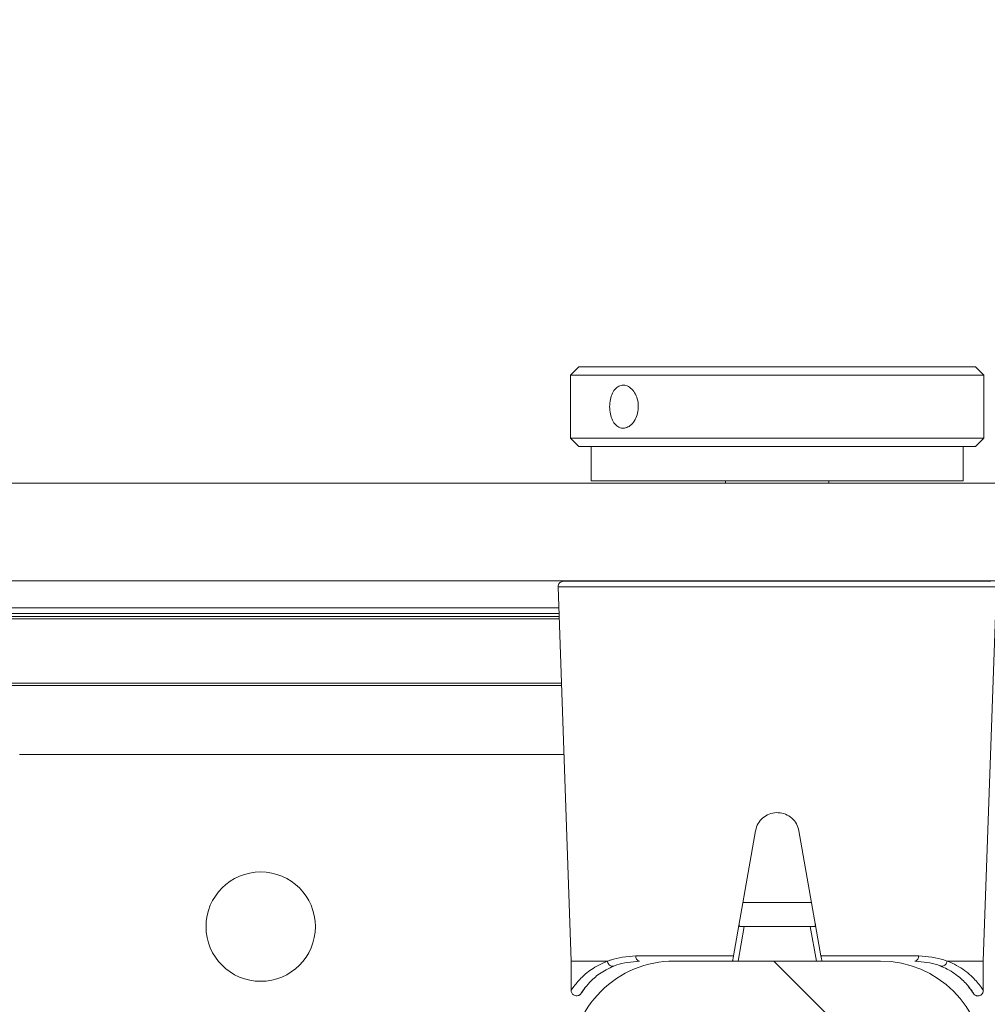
# Model space of a CAD drawing. Header units: feet. Extents: x 0 to 152726, y 0 to 59505.
# Tile 41 of 85: x 152357.9 to 152358.193, y 59280.938 to 59281.235. Entities that reach past the tile are written whole.
import ezdxf
from ezdxf import colors
from ezdxf.entities.mleader import LeaderData, LeaderLine
from ezdxf.math import Vec2, Vec3

# ---------------------------------------------------------------- set-up
doc = ezdxf.new("R2010")
doc.units = ezdxf.units.FT
doc.header["$LTSCALE"] = 0.1
doc.header["$MEASUREMENT"] = 0
doc.layers.add('L-ANNO-NOTE', color=30, linetype='Continuous')
doc.layers.add('SC_Scratch7', color=252, linetype='Continuous', lineweight=0)
doc.styles.add('Arial', font='arial.ttf')
pattern_1 = [(135.001858, (9.823253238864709, -14.04069594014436), (0.2651559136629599, 0.2651731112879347), []), (135.001858, (9.646476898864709, -14.04070167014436), (0.2651559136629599, 0.2651731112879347), [])]

# ---------------------------------------------------------------- blocks, each defined once
blk = doc.blocks.new('HIGH ST SCREENWALL_2 PANEL PLAN_7')
at = {"layer": 'SC_Scratch7', "lineweight": 0, "extrusion": (0, 0, -1)}
h = blk.add_hatch(dxfattribs=at)
h.set_pattern_fill('ANSI32', color=256, scale=0.01, style=0, pattern_type=2)
h.set_pattern_definition(pattern_1)
h.paths.add_polyline_path([(2.39845531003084, 0.08396245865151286), (2.398458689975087, -0.02020399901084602, -0.4142135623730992), (2.367209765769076, -0.05145495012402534), (2.304709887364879, -0.05145697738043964, -0.414213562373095), (2.27345893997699, -0.02020805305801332), (2.273455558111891, 0.08395840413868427, -0.414213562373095), (2.304704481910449, 0.1152093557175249), (2.367204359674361, 0.1152113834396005, -0.414213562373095)])
h.paths.add_polyline_path([(2.289083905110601, -0.02020754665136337, 0.414213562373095), (2.304709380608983, -0.03583200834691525), (2.36720925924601, -0.03582998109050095, 0.414213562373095), (2.382833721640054, -0.02020450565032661), (2.382830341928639, 0.08396195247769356, 0.4142135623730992), (2.367204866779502, 0.09958641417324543), (2.304704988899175, 0.09958438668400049, 0.414213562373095), (2.289080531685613, 0.08395891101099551)])
h = blk.add_hatch(dxfattribs=at)
h.set_pattern_fill('ANSI32', color=256, scale=0.01, style=0, pattern_type=2)
h.set_pattern_definition(pattern_1)
h.paths.add_polyline_path([(2.398455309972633, 0.08396245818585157), (2.398458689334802, -0.02020399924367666, -0.4142135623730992), (2.36720976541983, -0.05145495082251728), (2.30470988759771, -0.05145697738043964, -0.414213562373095), (2.273458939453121, -0.02020805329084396), (2.273455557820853, 0.08395840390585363, -0.414213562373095), (2.304704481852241, 0.1152093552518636), (2.367204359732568, 0.1152113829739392, -0.414213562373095)])
h.paths.add_polyline_path([(2.289083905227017, -0.02020754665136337, 0.414213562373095), (2.304709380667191, -0.0358320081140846), (2.367209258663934, -0.03582998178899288, 0.414213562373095), (2.382833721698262, -0.0202045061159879), (2.382830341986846, 0.08396195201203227, 0.4142135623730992), (2.367204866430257, 0.09958641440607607), (2.304704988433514, 0.0995843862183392, 0.414213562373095), (2.289080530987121, 0.08395891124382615)])
at = {"layer": 'SC_Scratch7', "lineweight": 0}
for p, q in [((-2.398295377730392, -0.04269164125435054), (-2.398295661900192, -0.05145394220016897)), ((-2.398295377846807, -0.04269164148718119), (-2.398295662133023, -0.0514539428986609)), ((-2.277578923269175, -0.04303803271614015), (-2.278181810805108, -0.04375858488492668)), ((-2.277578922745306, -0.04303803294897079), (-2.278181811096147, -0.04375858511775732)), ((-2.273623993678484, -0.05145798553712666), (-2.273623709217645, -0.04269568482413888)), ((-2.2736239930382, -0.05145798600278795), (-2.273623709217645, -0.04269568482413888)), ((-2.398295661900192, -0.05145394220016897), (-2.402249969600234, -0.1645853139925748)), ((-2.398295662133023, -0.0514539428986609), (-2.402249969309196, -0.1645853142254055)), ((-2.387408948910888, -0.05145429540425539), (-2.398295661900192, -0.05145394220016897)), ((-2.387408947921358, -0.05145429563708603), (-2.398295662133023, -0.0514539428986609)), ((-2.349184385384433, -0.05303870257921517), (-2.378750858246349, -0.05303774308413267)), ((-2.349184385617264, -0.05303870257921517), (-2.378750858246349, -0.05303774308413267)), ((-2.367209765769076, -0.05145495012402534), (-2.304709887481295, -0.05145697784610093)), ((-2.36720976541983, -0.05145495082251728), (-2.304709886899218, -0.05145697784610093)), ((-2.342522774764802, -0.0908257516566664), (-2.349184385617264, -0.05303870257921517)), ((-2.342522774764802, -0.0908257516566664), (-2.349184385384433, -0.05303870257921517)), ((-2.347797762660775, -0.05145558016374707), (-2.345961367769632, -0.0618722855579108)), ((-2.347797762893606, -0.05145558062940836), (-2.345961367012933, -0.06187228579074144)), ((-2.322735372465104, -0.05303955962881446), (-2.329399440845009, -0.090826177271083)), ((-2.322735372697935, -0.05303955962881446), (-2.32939944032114, -0.09082617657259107)), ((-2.325958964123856, -0.06187293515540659), (-2.324121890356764, -0.05145634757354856)), ((-2.325958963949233, -0.06187293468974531), (-2.324121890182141, -0.0514563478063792)), ((-2.293168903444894, -0.05304051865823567), (-2.322735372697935, -0.05303955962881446)), ((-2.293168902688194, -0.0530405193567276), (-2.322735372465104, -0.05303955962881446)), ((-2.2736239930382, -0.05145798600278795), (-2.284510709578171, -0.05145763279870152)), ((-2.273623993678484, -0.05145798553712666), (-2.28451070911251, -0.05145763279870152)), ((-2.269677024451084, -0.1645896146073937), (-2.273623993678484, -0.05145798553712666)), ((-2.269677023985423, -0.1645896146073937), (-2.2736239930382, -0.05145798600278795)), ((-2.345961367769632, -0.0618722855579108), (-2.346900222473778, -0.06187225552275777)), ((-2.345961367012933, -0.06187228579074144), (-2.34690022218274, -0.06187225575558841)), ((-2.345961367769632, -0.0618722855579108), (-2.325958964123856, -0.06187293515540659)), ((-2.345961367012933, -0.06187228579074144), (-2.325958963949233, -0.06187293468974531)), ((-2.325020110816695, -0.06187296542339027), (-2.325958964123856, -0.06187293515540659)), ((-2.325020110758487, -0.06187296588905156), (-2.325958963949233, -0.06187293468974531)), ((-2.346337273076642, -0.0691885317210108), (-2.325583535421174, -0.06918920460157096)), ((-2.346337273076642, -0.0691885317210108), (-2.325583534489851, -0.06918920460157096)), ((-2.565128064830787, -0.1139484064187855), (-2.400480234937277, -0.113953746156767)), ((-2.565128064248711, -0.1139484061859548), (-2.40048023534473, -0.1139537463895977)), ((-2.401232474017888, -0.1354750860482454), (-4.158875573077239, -0.1354180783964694)), ((-2.401208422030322, -0.1347870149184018), (-4.158875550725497, -0.1347300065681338)), ((-4.174501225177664, -0.1564764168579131), (-2.401968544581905, -0.1565339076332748)), ((-2.401936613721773, -0.1556202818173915), (-4.158876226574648, -0.1555632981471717)), ((-2.40191256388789, -0.1549322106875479), (-4.158876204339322, -0.1548752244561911)), ((-4.17323254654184, -0.1582087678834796), (-2.402029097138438, -0.1582662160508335)), ((-4.330751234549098, -0.1663910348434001), (-0.3411758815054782, -0.1665204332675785)), ((-2.402249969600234, -0.1645853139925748), (-2.269677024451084, -0.1645896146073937)), ((-2.402249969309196, -0.1645853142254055), (-2.269677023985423, -0.1645896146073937)), ((-2.271316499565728, -0.1662872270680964), (-2.400610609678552, -0.1662830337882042)), ((-2.271316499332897, -0.1662872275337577), (-2.40061060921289, -0.1662830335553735)), ((-2.351588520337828, -0.166284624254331), (-2.351588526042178, -0.1664552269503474)), ((-2.32033858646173, -0.1664562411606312), (-2.320338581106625, -0.1662856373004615)), ((-4.330752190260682, -0.1958909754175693), (-0.3411768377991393, -0.1960203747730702)), ((-2.351589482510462, -0.1959551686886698), (-2.351589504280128, -0.1966159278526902)), ((-2.32033956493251, -0.1966169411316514), (-2.32033954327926, -0.1959561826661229)), ((-2.392214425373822, -0.1966146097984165), (-2.392214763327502, -0.2070312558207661)), ((-2.392214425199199, -0.1966146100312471), (-2.392214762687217, -0.2070312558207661)), ((-2.392214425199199, -0.1966146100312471), (-2.279714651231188, -0.1966182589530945)), ((-2.279714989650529, -0.2070349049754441), (-2.27971465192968, -0.1966182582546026)), ((-2.279714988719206, -0.2070349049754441), (-2.279714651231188, -0.1966182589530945)), ((-2.39596475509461, -0.2070311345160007), (-2.398464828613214, -0.209531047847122)), ((-2.395964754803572, -0.2070311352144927), (-2.398464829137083, -0.2095310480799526)), ((-2.380708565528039, -0.2070316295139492), (-2.39596475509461, -0.2070311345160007)), ((-2.380708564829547, -0.2070316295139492), (-2.395964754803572, -0.2070311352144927)), ((-2.275964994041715, -0.2070350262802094), (-2.380708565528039, -0.2070316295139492)), ((-2.275964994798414, -0.2070350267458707), (-2.380708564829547, -0.2070316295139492)), ((-2.273465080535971, -0.2095351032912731), (-2.275964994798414, -0.2070350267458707)), ((-2.273465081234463, -0.2095351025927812), (-2.275964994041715, -0.2070350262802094)), ((-2.398464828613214, -0.209531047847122), (-2.398465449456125, -0.2286451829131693)), ((-2.398464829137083, -0.2095310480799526), (-2.398465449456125, -0.2286451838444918)), ((-2.382572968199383, -0.2095315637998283), (-2.398464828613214, -0.209531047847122)), ((-2.382572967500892, -0.2095315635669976), (-2.398464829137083, -0.2095310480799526)), ((-2.273465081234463, -0.2095351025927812), (-2.382572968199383, -0.2095315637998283)), ((-2.273465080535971, -0.2095351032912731), (-2.382572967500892, -0.2095315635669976)), ((-2.273465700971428, -0.2286492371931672), (-2.273465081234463, -0.2095351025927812)), ((-2.27346570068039, -0.2286492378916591), (-2.273465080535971, -0.2095351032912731)), ((-2.398465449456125, -0.2286451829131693), (-2.395965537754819, -0.2311452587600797)), ((-2.382573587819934, -0.2286456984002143), (-2.398465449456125, -0.2286451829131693)), ((-2.398465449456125, -0.2286451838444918), (-2.395965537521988, -0.2311452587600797)), ((-2.382573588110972, -0.2286456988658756), (-2.398465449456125, -0.2286451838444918)), ((-2.273465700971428, -0.2286492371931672), (-2.382573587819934, -0.2286456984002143)), ((-2.27346570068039, -0.2286492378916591), (-2.382573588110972, -0.2286456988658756)), ((-2.275965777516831, -0.2311491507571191), (-2.273465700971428, -0.2286492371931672)), ((-2.275965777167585, -0.2311491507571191), (-2.27346570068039, -0.2286492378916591)), ((-2.380709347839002, -0.2311457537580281), (-2.395965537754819, -0.2311452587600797)), ((-2.380709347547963, -0.2311457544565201), (-2.395965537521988, -0.2311452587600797)), ((-2.275965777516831, -0.2311491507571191), (-2.380709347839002, -0.2311457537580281)), ((-2.275965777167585, -0.2311491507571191), (-2.380709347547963, -0.2311457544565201))]:
    blk.add_line(p, q, dxfattribs=at)
at = {"layer": 'SC_Scratch7', "lineweight": 0, "extrusion": (0, 0, -1)}
for centre in [(2.492209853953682, -0.06186754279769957), (2.492209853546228, -0.06186754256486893)]:
    blk.add_circle(centre, 0.01654163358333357, dxfattribs=at)
at = {"layer": 'SC_Scratch7', "lineweight": 0}
for centre, radius, start, end in [((-2.367208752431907, -0.02020501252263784), 0.03124993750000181, 179.9981416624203, 269.9981416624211), ((-2.367208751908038, -0.02020501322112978), 0.03124993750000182, 179.9981416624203, 269.9981416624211), ((-2.30470887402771, -0.02020703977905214), 0.03124993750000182, 269.9981416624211, 359.9981416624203), ((-2.30470887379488, -0.02020703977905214), 0.03124993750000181, 269.9981416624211, 359.9981416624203), ((-2.377324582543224, -0.05285988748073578), 0.00143732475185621, 102.1220950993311, 187.1080046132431), ((-2.377324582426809, -0.05285988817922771), 0.00143732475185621, 102.1220950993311, 187.1080046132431), ((-2.294595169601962, -0.05286257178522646), 0.001437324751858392, 352.8882787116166, 77.8741882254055), ((-2.294595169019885, -0.05286257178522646), 0.001437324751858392, 352.8882787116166, 77.8741882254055), ((-2.400610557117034, -0.1646426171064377), 0.00164041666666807, 177.9981416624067, 269.9981416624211), ((-2.400610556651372, -0.1646426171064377), 0.00164041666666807, 177.9981416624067, 269.9981416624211)]:
    blk.add_arc(centre, radius, start, end, dxfattribs=at)
for points, knots in [([(-2.394208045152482, -0.04320320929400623), (-2.394428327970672, -0.04291477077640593), (-2.395015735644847, -0.04214561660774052), (-2.395188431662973, -0.04182389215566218), (-2.395261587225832, -0.04171334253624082), (-2.395276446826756, -0.04168661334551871), (-2.395331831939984, -0.04160793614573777), (-2.395396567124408, -0.0415229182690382), (-2.395539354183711, -0.04136517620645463), (-2.395798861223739, -0.04116135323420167), (-2.39623063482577, -0.04096183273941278), (-2.396800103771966, -0.04090603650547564), (-2.397392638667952, -0.04107322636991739), (-2.397856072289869, -0.04141590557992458), (-2.398148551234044, -0.04184478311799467), (-2.398275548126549, -0.04225923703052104), (-2.398308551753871, -0.04254181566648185), (-2.398289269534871, -0.04267898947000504), (-2.398286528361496, -0.04269849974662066)], [0, 0, 0, 0, 0.239494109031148, 0.6386401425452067, 0.6903878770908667, 0.7194794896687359, 0.7258785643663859, 0.7320686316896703, 0.746010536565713, 0.7666494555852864, 0.7961242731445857, 0.8367373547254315, 0.8745890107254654, 0.9127435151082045, 0.9459102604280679, 0.9731441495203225, 0.9961802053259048, 1, 1, 1, 1]), ([(-2.394208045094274, -0.04320320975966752), (-2.394428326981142, -0.04291477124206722), (-2.395015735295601, -0.04214561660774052), (-2.39518843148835, -0.04182389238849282), (-2.395261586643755, -0.04171334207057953), (-2.395276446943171, -0.04168661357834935), (-2.395331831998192, -0.04160793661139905), (-2.395396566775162, -0.0415229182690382), (-2.395539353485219, -0.04136517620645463), (-2.395798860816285, -0.04116135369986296), (-2.396230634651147, -0.04096183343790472), (-2.39680010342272, -0.04090603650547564), (-2.39739263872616, -0.04107322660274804), (-2.397856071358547, -0.04141590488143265), (-2.398148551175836, -0.0418447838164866), (-2.398275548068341, -0.04225923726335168), (-2.398308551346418, -0.0425418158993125), (-2.398289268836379, -0.04267898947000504), (-2.398286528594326, -0.04269849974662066)], [0, 0, 0, 0, 0.239494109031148, 0.6386401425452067, 0.6903878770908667, 0.7194794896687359, 0.7258785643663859, 0.7320686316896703, 0.746010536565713, 0.7666494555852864, 0.7961242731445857, 0.8367373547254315, 0.8745890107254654, 0.9127435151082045, 0.9459102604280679, 0.9731441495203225, 0.9961802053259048, 1, 1, 1, 1]), ([(-2.394217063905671, -0.04321088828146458), (-2.394688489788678, -0.04252312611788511), (-2.39565715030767, -0.04110993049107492), (-2.39481588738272, -0.0424863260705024), (-2.392801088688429, -0.04501168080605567), (-2.389901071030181, -0.04772418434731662), (-2.386924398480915, -0.04919438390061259), (-2.385373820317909, -0.0499602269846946)], [0, 0, 0, 0, 0.2164665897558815, 0.4447885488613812, 0.6224134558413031, 0.8033112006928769, 1, 1, 1, 1]), ([(-2.394217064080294, -0.04321088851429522), (-2.394688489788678, -0.04252312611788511), (-2.395657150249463, -0.04110993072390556), (-2.394815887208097, -0.04248632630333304), (-2.392801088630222, -0.04501168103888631), (-2.389901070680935, -0.04772418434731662), (-2.386924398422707, -0.04919438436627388), (-2.385373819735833, -0.0499602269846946)], [0, 0, 0, 0, 0.2164665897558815, 0.4447885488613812, 0.6224134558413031, 0.8033112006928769, 1, 1, 1, 1]), ([(-2.286545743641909, -0.0499634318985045), (-2.285863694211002, -0.04966314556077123), (-2.283434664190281, -0.0485937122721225), (-2.280162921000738, -0.04612903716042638), (-2.277573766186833, -0.04322392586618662), (-2.276388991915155, -0.04131660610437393), (-2.276709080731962, -0.04179212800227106), (-2.276737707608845, -0.0418346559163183)], [0, 0, 0, 0, 0.107842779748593, 0.3840685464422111, 0.666884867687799, 0.9702082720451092, 1, 1, 1, 1]), ([(-2.286545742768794, -0.04996343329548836), (-2.285863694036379, -0.04966314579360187), (-2.28343466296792, -0.04859371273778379), (-2.280162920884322, -0.04612903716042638), (-2.277573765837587, -0.04322392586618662), (-2.276388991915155, -0.04131660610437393), (-2.276709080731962, -0.0417921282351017), (-2.276737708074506, -0.0418346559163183)], [0, 0, 0, 0, 0.107842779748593, 0.3840685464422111, 0.666884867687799, 0.9702082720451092, 1, 1, 1, 1]), ([(-2.273639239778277, -0.04269373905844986), (-2.27363388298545, -0.04258065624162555), (-2.27361970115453, -0.04228111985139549), (-2.27378629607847, -0.04180381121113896), (-2.274140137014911, -0.04133886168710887), (-2.274638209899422, -0.04102986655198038), (-2.2751646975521, -0.0409196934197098), (-2.275623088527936, -0.04096429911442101), (-2.275980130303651, -0.04109305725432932), (-2.276246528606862, -0.04125877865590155), (-2.276427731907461, -0.04141954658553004), (-2.276536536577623, -0.04154495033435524), (-2.276586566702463, -0.04161115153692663), (-2.276612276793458, -0.04164728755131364), (-2.276634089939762, -0.04167944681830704), (-2.276659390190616, -0.04171859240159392), (-2.276688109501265, -0.04176583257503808), (-2.276834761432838, -0.04198897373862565), (-2.277141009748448, -0.04252321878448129), (-2.27766311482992, -0.04315554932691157), (-2.277749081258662, -0.04325966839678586)], [0, 0, 0, 0, 0.02130453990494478, 0.05643219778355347, 0.09264564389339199, 0.1300030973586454, 0.1645207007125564, 0.1924100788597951, 0.215961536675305, 0.2356471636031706, 0.2513168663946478, 0.2619547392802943, 0.2675243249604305, 0.2724181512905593, 0.279576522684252, 0.2941373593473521, 0.3400668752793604, 0.5236046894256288, 0.9215570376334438, 1, 1, 1, 1]), ([(-2.273639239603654, -0.04269373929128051), (-2.27363388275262, -0.04258065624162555), (-2.273619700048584, -0.04228112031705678), (-2.273786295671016, -0.04180381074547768), (-2.274140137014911, -0.04133886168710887), (-2.274638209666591, -0.04102986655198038), (-2.275164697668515, -0.04091969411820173), (-2.275623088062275, -0.04096429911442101), (-2.275980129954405, -0.04109305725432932), (-2.276246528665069, -0.04125877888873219), (-2.276427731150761, -0.04141954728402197), (-2.276536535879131, -0.04154495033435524), (-2.276586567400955, -0.04161115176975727), (-2.276612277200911, -0.04164728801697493), (-2.276634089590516, -0.04167944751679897), (-2.27665938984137, -0.04171859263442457), (-2.276688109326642, -0.04176583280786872), (-2.276834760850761, -0.04198897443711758), (-2.277141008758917, -0.04252321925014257), (-2.277663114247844, -0.04315554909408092), (-2.277749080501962, -0.0432596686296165)], [0, 0, 0, 0, 0.02130453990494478, 0.05643219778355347, 0.09264564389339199, 0.1300030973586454, 0.1645207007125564, 0.1924100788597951, 0.215961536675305, 0.2356471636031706, 0.2513168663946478, 0.2619547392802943, 0.2675243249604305, 0.2724181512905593, 0.279576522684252, 0.2941373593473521, 0.3400668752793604, 0.5236046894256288, 0.9215570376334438, 1, 1, 1, 1]), ([(-2.387408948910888, -0.05145429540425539), (-2.389100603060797, -0.05063464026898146), (-2.392324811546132, -0.04907241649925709), (-2.395512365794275, -0.04621229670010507), (-2.397821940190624, -0.04336928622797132), (-2.398079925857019, -0.04292666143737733), (-2.398217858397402, -0.04269001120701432)], [0, 0, 0, 0, 0.2571529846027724, 0.4901211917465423, 0.7273915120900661, 1, 1, 1, 1]), ([(-2.387408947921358, -0.05145429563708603), (-2.38910060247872, -0.05063464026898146), (-2.392324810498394, -0.04907241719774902), (-2.395512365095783, -0.04621229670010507), (-2.397821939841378, -0.04336928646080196), (-2.398079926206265, -0.04292666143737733), (-2.398217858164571, -0.04269001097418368)], [0, 0, 0, 0, 0.2571529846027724, 0.4901211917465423, 0.7273915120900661, 1, 1, 1, 1]), ([(-2.273701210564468, -0.04269402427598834), (-2.273675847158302, -0.04265736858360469), (-2.273332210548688, -0.04216076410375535), (-2.274645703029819, -0.04421624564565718), (-2.277495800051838, -0.04733285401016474), (-2.281092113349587, -0.04998343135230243), (-2.283780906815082, -0.05114292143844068), (-2.284510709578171, -0.05145763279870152)], [0, 0, 0, 0, 0.02419217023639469, 0.3277420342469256, 0.6067835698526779, 0.8932725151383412, 1, 1, 1, 1]), ([(-2.273701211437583, -0.04269402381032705), (-2.273675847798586, -0.04265736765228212), (-2.273332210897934, -0.04216076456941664), (-2.274645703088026, -0.04421624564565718), (-2.2774957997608, -0.04733285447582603), (-2.281092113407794, -0.0499834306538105), (-2.283780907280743, -0.05114292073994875), (-2.28451070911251, -0.05145763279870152)], [0, 0, 0, 0, 0.02419217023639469, 0.3277420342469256, 0.6067835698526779, 0.8932725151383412, 1, 1, 1, 1]), ([(-2.387331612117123, -0.05142703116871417), (-2.387288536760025, -0.05124782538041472), (-2.387202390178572, -0.05088940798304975), (-2.386895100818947, -0.05042036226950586), (-2.386495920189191, -0.05007078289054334), (-2.386036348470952, -0.04988009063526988), (-2.385697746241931, -0.04987401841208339), (-2.385482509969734, -0.04992104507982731), (-2.385415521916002, -0.04994519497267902), (-2.385373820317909, -0.0499602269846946)], [0, 0, 0, 0, 0.1824633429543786, 0.3649266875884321, 0.5473901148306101, 0.729854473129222, 0.9123202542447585, 0.9454189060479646, 1, 1, 1, 1]), ([(-2.387331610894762, -0.05142703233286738), (-2.387288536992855, -0.05124782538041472), (-2.387202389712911, -0.05088940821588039), (-2.386895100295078, -0.05042036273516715), (-2.386495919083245, -0.05007078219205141), (-2.386036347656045, -0.04988009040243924), (-2.385697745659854, -0.04987401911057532), (-2.385482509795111, -0.0499210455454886), (-2.38541552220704, -0.04994519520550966), (-2.385373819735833, -0.0499602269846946)], [0, 0, 0, 0, 0.1824633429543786, 0.3649266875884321, 0.5473901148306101, 0.729854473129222, 0.9123202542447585, 0.9454189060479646, 1, 1, 1, 1]), ([(-2.385373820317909, -0.0499602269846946), (-2.385089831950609, -0.05007124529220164), (-2.382879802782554, -0.05093522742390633), (-2.380072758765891, -0.0512127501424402), (-2.377626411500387, -0.05145461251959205)], [0, 0, 0, 0, 0.1284970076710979, 1, 1, 1, 1]), ([(-2.385373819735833, -0.0499602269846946), (-2.385089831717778, -0.05007124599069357), (-2.382879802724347, -0.05093522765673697), (-2.380072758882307, -0.0512127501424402), (-2.377626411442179, -0.05145461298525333)], [0, 0, 0, 0, 0.1284970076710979, 1, 1, 1, 1]), ([(-2.29429324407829, -0.05145731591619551), (-2.291846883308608, -0.05121561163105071), (-2.289039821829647, -0.05093827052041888), (-2.286829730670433, -0.05007443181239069), (-2.286545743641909, -0.0499634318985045)], [0, 0, 0, 0, 0.8715029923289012, 1, 1, 1, 1]), ([(-2.294293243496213, -0.05145731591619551), (-2.291846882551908, -0.05121561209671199), (-2.289039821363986, -0.05093827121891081), (-2.286829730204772, -0.05007443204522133), (-2.286545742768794, -0.04996343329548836)], [0, 0, 0, 0, 0.8715029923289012, 1, 1, 1, 1]), ([(-2.284588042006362, -0.05143036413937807), (-2.284631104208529, -0.05125115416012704), (-2.284717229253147, -0.05089273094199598), (-2.28502448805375, -0.05042366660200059), (-2.285423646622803, -0.05007406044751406), (-2.285883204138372, -0.04988333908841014), (-2.286221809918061, -0.04987724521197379), (-2.286437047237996, -0.04992425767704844), (-2.28650404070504, -0.04994840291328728), (-2.286545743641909, -0.0499634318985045)], [0, 0, 0, 0, 0.1824633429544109, 0.3649266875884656, 0.5473901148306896, 0.7298544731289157, 0.9123202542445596, 0.9454189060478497, 1, 1, 1, 1]), ([(-2.284588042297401, -0.05143036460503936), (-2.284631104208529, -0.05125115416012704), (-2.284717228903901, -0.05089273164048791), (-2.28502448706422, -0.05042366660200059), (-2.285423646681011, -0.05007406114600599), (-2.285883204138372, -0.04988333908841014), (-2.286221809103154, -0.04987724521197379), (-2.286437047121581, -0.04992425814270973), (-2.286504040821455, -0.04994840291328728), (-2.286545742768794, -0.04996343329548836)], [0, 0, 0, 0, 0.1824633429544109, 0.3649266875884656, 0.5473901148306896, 0.7298544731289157, 0.9123202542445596, 0.9454189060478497, 1, 1, 1, 1]), ([(-2.387331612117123, -0.05142703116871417), (-2.387331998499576, -0.05142865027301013), (-2.387332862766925, -0.05143231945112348), (-2.387336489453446, -0.05143786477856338), (-2.387347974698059, -0.05144726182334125), (-2.387373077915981, -0.05145315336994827), (-2.387395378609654, -0.05145386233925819), (-2.387408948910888, -0.05145429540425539)], [0, 0, 0, 0, 0.03580645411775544, 0.08120784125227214, 0.1683558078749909, 0.4940119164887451, 1, 1, 1, 1]), ([(-2.387331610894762, -0.05142703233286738), (-2.387331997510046, -0.05142865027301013), (-2.387332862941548, -0.05143231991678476), (-2.387336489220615, -0.05143786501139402), (-2.387347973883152, -0.05144726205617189), (-2.387373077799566, -0.05145315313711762), (-2.387395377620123, -0.05145386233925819), (-2.387408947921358, -0.05145429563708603)], [0, 0, 0, 0, 0.03580645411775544, 0.08120784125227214, 0.1683558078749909, 0.4940119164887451, 1, 1, 1, 1]), ([(-2.378750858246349, -0.05303774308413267), (-2.381449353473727, -0.05277705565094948), (-2.384511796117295, -0.05248121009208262), (-2.386997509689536, -0.05155679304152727), (-2.38730819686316, -0.0514361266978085), (-2.387331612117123, -0.05142703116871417)], [0, 0, 0, 0, 0.8727047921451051, 0.9904055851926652, 1, 1, 1, 1]), ([(-2.378750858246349, -0.05303774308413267), (-2.381449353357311, -0.05277705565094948), (-2.384511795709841, -0.05248120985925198), (-2.386997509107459, -0.0515567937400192), (-2.387308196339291, -0.05143612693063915), (-2.387331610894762, -0.05142703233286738)], [0, 0, 0, 0, 0.8727047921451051, 0.9904055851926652, 1, 1, 1, 1]), ([(-2.349463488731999, -0.05145552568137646), (-2.349460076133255, -0.05147488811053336), (-2.349453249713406, -0.05151359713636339), (-2.349400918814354, -0.05181045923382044), (-2.349323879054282, -0.05224745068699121), (-2.349245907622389, -0.05268970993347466), (-2.349198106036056, -0.05296088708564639), (-2.349184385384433, -0.05303870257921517)], [0, 0, 0, 0, 0.2253311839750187, 0.4504917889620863, 0.6794496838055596, 0.9080175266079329, 1, 1, 1, 1]), ([(-2.349463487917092, -0.05145552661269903), (-2.349460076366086, -0.05147488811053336), (-2.349453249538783, -0.05151359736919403), (-2.349400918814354, -0.05181045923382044), (-2.349323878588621, -0.05224745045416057), (-2.349245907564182, -0.05268971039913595), (-2.349198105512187, -0.05296088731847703), (-2.349184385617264, -0.05303870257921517)], [0, 0, 0, 0, 0.2253311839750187, 0.4504917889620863, 0.6794496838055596, 0.9080175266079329, 1, 1, 1, 1]), ([(-2.322735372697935, -0.05303955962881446), (-2.322702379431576, -0.05285248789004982), (-2.322636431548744, -0.05247853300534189), (-2.322551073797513, -0.05199454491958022), (-2.32248777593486, -0.05163561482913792), (-2.32245926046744, -0.05147393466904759), (-2.322456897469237, -0.05146053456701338), (-2.322456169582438, -0.05145640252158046)], [0, 0, 0, 0, 0.221104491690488, 0.441988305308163, 0.6682230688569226, 0.8976805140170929, 1, 1, 1, 1]), ([(-2.322735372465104, -0.05303955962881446), (-2.322702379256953, -0.05285248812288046), (-2.322636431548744, -0.05247853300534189), (-2.322551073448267, -0.05199454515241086), (-2.322487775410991, -0.05163561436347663), (-2.322459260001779, -0.05147393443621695), (-2.322456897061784, -0.05146053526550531), (-2.32245616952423, -0.05145640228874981)], [0, 0, 0, 0, 0.221104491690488, 0.441988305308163, 0.6682230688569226, 0.8976805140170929, 1, 1, 1, 1]), ([(-2.284588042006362, -0.05143036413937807), (-2.284611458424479, -0.05143945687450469), (-2.284922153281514, -0.05156010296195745), (-2.287407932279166, -0.05248435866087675), (-2.290470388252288, -0.05278000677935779), (-2.293168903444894, -0.05304051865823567)], [0, 0, 0, 0, 0.009594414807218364, 0.1272952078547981, 1, 1, 1, 1]), ([(-2.284588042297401, -0.05143036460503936), (-2.284611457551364, -0.05143945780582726), (-2.284922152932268, -0.05156010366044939), (-2.287407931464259, -0.05248435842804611), (-2.290470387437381, -0.05278000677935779), (-2.293168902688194, -0.0530405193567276)], [0, 0, 0, 0, 0.009594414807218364, 0.1272952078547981, 1, 1, 1, 1]), ([(-2.28451070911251, -0.05145763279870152), (-2.284519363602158, -0.05145747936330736), (-2.284533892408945, -0.05145722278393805), (-2.284552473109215, -0.05145475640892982), (-2.284565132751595, -0.05145156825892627), (-2.284574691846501, -0.05144756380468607), (-2.284581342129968, -0.051443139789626), (-2.28458555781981, -0.05143769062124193), (-2.284587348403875, -0.05143383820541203), (-2.284587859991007, -0.05143127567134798), (-2.284588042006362, -0.05143036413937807)], [0, 0, 0, 0, 0.3215596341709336, 0.5397412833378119, 0.6888517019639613, 0.7919125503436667, 0.9005355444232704, 0.9440219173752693, 0.9801240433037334, 1, 1, 1, 1]), ([(-2.284510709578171, -0.05145763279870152), (-2.284519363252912, -0.051457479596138), (-2.284533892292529, -0.05145722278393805), (-2.28455247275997, -0.05145475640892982), (-2.284565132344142, -0.05145156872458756), (-2.284574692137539, -0.05144756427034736), (-2.284581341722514, -0.05144314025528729), (-2.28458555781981, -0.05143769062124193), (-2.284587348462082, -0.05143383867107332), (-2.284587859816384, -0.05143127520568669), (-2.284588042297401, -0.05143036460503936)], [0, 0, 0, 0, 0.3215596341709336, 0.5397412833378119, 0.6888517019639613, 0.7919125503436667, 0.9005355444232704, 0.9440219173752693, 0.9801240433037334, 1, 1, 1, 1]), ([(-2.347473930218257, -0.06274099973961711), (-2.347494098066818, -0.0626074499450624), (-2.347534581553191, -0.06233936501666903), (-2.347472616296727, -0.0620561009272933), (-2.347276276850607, -0.06190916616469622), (-2.347062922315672, -0.06187455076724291), (-2.346931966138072, -0.06187270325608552), (-2.346900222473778, -0.06187225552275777)], [0, 0, 0, 0, 0.2596090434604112, 0.5211299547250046, 0.7440978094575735, 0.9379679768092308, 1, 1, 1, 1]), ([(-2.347473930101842, -0.06274099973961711), (-2.347494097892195, -0.06260745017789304), (-2.347534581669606, -0.06233936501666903), (-2.347472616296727, -0.0620561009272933), (-2.347276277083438, -0.06190916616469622), (-2.347062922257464, -0.0618745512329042), (-2.346931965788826, -0.06187270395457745), (-2.34690022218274, -0.06187225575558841)], [0, 0, 0, 0, 0.2596090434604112, 0.5211299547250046, 0.7440978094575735, 0.9379679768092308, 1, 1, 1, 1]), ([(-2.325020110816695, -0.06187296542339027), (-2.324916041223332, -0.06187774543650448), (-2.324707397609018, -0.06188733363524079), (-2.324504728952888, -0.06199865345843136), (-2.324408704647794, -0.0621954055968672), (-2.324399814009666, -0.06244641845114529), (-2.32443148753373, -0.06264698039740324), (-2.324446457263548, -0.06274174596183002)], [0, 0, 0, 0, 0.2090964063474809, 0.41922301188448, 0.614313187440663, 0.8177607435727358, 1, 1, 1, 1]), ([(-2.325020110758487, -0.06187296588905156), (-2.324916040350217, -0.06187774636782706), (-2.324707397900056, -0.06188733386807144), (-2.324504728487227, -0.06199865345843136), (-2.324408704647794, -0.0621954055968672), (-2.324399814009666, -0.06244641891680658), (-2.324431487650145, -0.06264698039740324), (-2.32444645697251, -0.06274174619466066)], [0, 0, 0, 0, 0.2090964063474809, 0.41922301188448, 0.614313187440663, 0.8177607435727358, 1, 1, 1, 1]), ([(-2.32939944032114, -0.09082617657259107), (-2.329602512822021, -0.0915520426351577), (-2.330008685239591, -0.09300387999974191), (-2.331487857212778, -0.09476876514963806), (-2.333420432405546, -0.09596841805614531), (-2.335651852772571, -0.09645164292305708), (-2.337902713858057, -0.0961736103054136), (-2.339934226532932, -0.09517403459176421), (-2.34152196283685, -0.09355958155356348), (-2.342281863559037, -0.09198506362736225), (-2.34247849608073, -0.09103881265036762), (-2.342522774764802, -0.0908257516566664)], [0, 0, 0, 0, 0.1209405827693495, 0.2418986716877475, 0.3631789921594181, 0.4839141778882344, 0.6036428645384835, 0.7231756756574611, 0.843561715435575, 0.9647756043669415, 1, 1, 1, 1]), ([(-2.329399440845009, -0.090826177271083), (-2.329602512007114, -0.0915520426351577), (-2.330008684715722, -0.0930038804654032), (-2.331487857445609, -0.09476876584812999), (-2.333420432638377, -0.09596841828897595), (-2.335651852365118, -0.09645164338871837), (-2.337902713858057, -0.09617361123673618), (-2.339934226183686, -0.09517403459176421), (-2.341521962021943, -0.0935595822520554), (-2.34228186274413, -0.09198506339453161), (-2.342478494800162, -0.09103881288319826), (-2.342522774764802, -0.0908257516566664)], [0, 0, 0, 0, 0.1209405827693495, 0.2418986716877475, 0.3631789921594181, 0.4839141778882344, 0.6036428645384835, 0.7231756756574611, 0.843561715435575, 0.9647756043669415, 1, 1, 1, 1]), ([(-2.38257306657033, -0.2125782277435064), (-2.382081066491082, -0.212649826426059), (-2.381097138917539, -0.2127930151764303), (-2.379722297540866, -0.2139085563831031), (-2.378645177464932, -0.2155544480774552), (-2.378012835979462, -0.2176156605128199), (-2.377921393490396, -0.2198369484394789), (-2.378380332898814, -0.2219696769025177), (-2.37932120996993, -0.2237799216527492), (-2.380615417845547, -0.2250678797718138), (-2.382089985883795, -0.2256827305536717), (-2.38355856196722, -0.2255544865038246), (-2.384860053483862, -0.2247032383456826), (-2.385873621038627, -0.2232228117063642), (-2.386513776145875, -0.2212733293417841), (-2.386730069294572, -0.2190769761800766), (-2.38650939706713, -0.2168883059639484), (-2.385869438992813, -0.2149452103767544), (-2.384853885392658, -0.2134738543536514), (-2.383693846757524, -0.2126901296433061), (-2.382891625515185, -0.2126100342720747), (-2.38257306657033, -0.2125782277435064)], [0, 0, 0, 0, 0.05349092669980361, 0.1069749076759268, 0.1606395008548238, 0.2144261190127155, 0.2680150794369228, 0.3213949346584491, 0.3748804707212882, 0.4286210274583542, 0.4823693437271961, 0.5358670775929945, 0.5892470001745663, 0.6428222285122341, 0.696605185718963, 0.7502835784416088, 0.8037058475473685, 0.8571211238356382, 0.9107880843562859, 0.964574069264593, 1, 1, 1, 1]), ([(-2.382573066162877, -0.2125782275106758), (-2.382081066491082, -0.212649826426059), (-2.381097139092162, -0.212793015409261), (-2.379722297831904, -0.2139085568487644), (-2.378645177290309, -0.2155544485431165), (-2.378012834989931, -0.2176156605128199), (-2.377921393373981, -0.2198369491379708), (-2.378380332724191, -0.221969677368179), (-2.37932120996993, -0.2237799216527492), (-2.380615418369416, -0.2250678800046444), (-2.382089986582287, -0.2256827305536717), (-2.38355856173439, -0.2255544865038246), (-2.384860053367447, -0.2247032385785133), (-2.385873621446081, -0.2232228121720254), (-2.386513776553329, -0.2212733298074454), (-2.386730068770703, -0.2190769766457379), (-2.386509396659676, -0.2168883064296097), (-2.385869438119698, -0.2149452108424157), (-2.384853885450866, -0.2134738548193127), (-2.383693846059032, -0.2126901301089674), (-2.382891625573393, -0.212610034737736), (-2.382573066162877, -0.2125782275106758)], [0, 0, 0, 0, 0.05349092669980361, 0.1069749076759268, 0.1606395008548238, 0.2144261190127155, 0.2680150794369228, 0.3213949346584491, 0.3748804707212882, 0.4286210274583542, 0.4823693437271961, 0.5358670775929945, 0.5892470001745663, 0.6428222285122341, 0.696605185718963, 0.7502835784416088, 0.8037058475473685, 0.8571211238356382, 0.9107880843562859, 0.964574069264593, 1, 1, 1, 1])]:
    blk.add_open_spline(points, degree=3, knots=knots, dxfattribs=at)
blk = doc.blocks.new('Bridge plan')
at = {"layer": 'SC_Scratch7', "lineweight": -3, "extrusion": (0, 0, -1), "rotation": 180.0002309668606}
blk.add_blockref('HIGH ST SCREENWALL_2 PANEL PLAN_7', (-1828099.52826611, 711482.1624386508), dxfattribs=at)
blk = doc.blocks.new('Trellis Base')
blk.add_blockref('Bridge plan', (-1675739.0632623, -652201.2630976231))
at = {"layer": 'L-ANNO-NOTE'}
ml = blk.add_multileader_mtext('Standard', dxfattribs=at)
ml.set_content('W. LIVINGSTON AVENUE', color=11, style='Arial')
ml.set_leader_properties()
ml.build(insert=Vec2(0, 0))
ml.multileader.update_dxf_attribs({"has_dogleg": 0, "dogleg_length": 0.36, "arrow_head_size": 1.25, "scale": 10})
ctx = ml.context
ctx.base_point, ctx.scale, ctx.char_height, ctx.arrow_head_size, ctx.landing_gap_size, ctx.plane_origin, ctx.plane_x_axis, ctx.plane_y_axis = Vec3(152493.4333448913, 59387.86988106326), 10, 1.25, 1.25, 0.5, Vec3(152496.4817137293, 59382.31385021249), Vec3(0.2347390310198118, 0.9720584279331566), Vec3(-0.9720584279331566, 0.2347390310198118)
notes = []
notes.append((ctx, [(0, (0, 0, 0), (0, 0), (1, 0), 1, [])]))
ctx.mtext.insert, ctx.mtext.text_direction, ctx.mtext.rotation, ctx.mtext.flow_direction = Vec3(152492.9328174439, 59388.50512407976), Vec3(0.2347390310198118, 0.9720584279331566), 1.333846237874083, 5
ml = blk.add_multileader_mtext('Standard', dxfattribs=at)
ml.set_content('S. FRONT STREET', color=11, style='Arial')
ml.set_leader_properties()
ml.build(insert=Vec2(0, 0))
ml.multileader.update_dxf_attribs({"has_dogleg": 0, "dogleg_length": 0.36, "arrow_head_size": 1.25, "scale": 10})
ctx = ml.context
ctx.base_point, ctx.scale, ctx.char_height, ctx.arrow_head_size, ctx.landing_gap_size, ctx.plane_origin = Vec3(152391.6984540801, 59316.60244546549), 10, 1.25, 1.25, 0.5, Vec3(152387.0132386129, 59312.33503554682)
notes.append((ctx, [(0, (0, 0, 0), (0, 0), (1, 0), 1, [])]))
ctx.mtext.insert, ctx.mtext.flow_direction = Vec3(152392.1984540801, 59317.23810371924), 5
for ctx, leaders in notes:
    for number, flags, end, landing, length, lines in leaders:
        leader = LeaderData()
        leader.index, (leader.has_last_leader_line, leader.has_dogleg_vector, leader.attachment_direction) = number, flags
        leader.last_leader_point, leader.dogleg_vector, leader.dogleg_length = Vec3(end), Vec3(landing), length
        for number, points, colour, breaks in lines:
            line = LeaderLine()
            line.index, line.vertices, line.color, line.breaks = number, Vec3.list(points), colors.encode_raw_color(colour), breaks
            leader.lines.append(line)
        ctx.leaders.append(leader)

msp = doc.modelspace()

# ---------------------------------------------------------------- block references
msp.add_blockref('Trellis Base', (0, 0))

# ---------------------------------------------------------------- next in the draw order: leaders
at = {"layer": 'L-ANNO-NOTE'}
ml = msp.add_multileader_mtext('Standard', dxfattribs=at)
ml.set_content('VERTICAL PANEL MODULE ON BACK OF TRELLIS, TYP OF 5', color=11, style='Arial')
ml.set_leader_properties()
ml.build(insert=Vec2(0, 0))
ml.multileader.update_dxf_attribs({"has_dogleg": 0, "dogleg_length": 0.36, "arrow_head_size": 1.25, "scale": 10})
ctx = ml.context
ctx.base_point, ctx.scale, ctx.char_height, ctx.arrow_head_size, ctx.landing_gap_size, ctx.plane_origin = Vec3(152474.8585207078, 59417.31804131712), 10, 1.25, 1.25, 0.5, Vec3(152470.1733052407, 59413.05063139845)
notes = []
notes.append((ctx, [(0, (0, 0, 0), (0, 0), (1, 0), 1, [])]))
ctx.mtext.insert, ctx.mtext.width, ctx.mtext.flow_direction = Vec3(152475.3585207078, 59417.95369957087), 25.03212493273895, 5
ctx.mtext.has_bg_fill, ctx.mtext.bg_color, ctx.mtext.bg_scale_factor, ctx.mtext.bg_transparency, ctx.mtext.use_window_bg_color = 1, -1027028792, 1.5, 0, 1
for ctx, leaders in notes:
    for number, flags, end, landing, length, lines in leaders:
        leader = LeaderData()
        leader.index, (leader.has_last_leader_line, leader.has_dogleg_vector, leader.attachment_direction) = number, flags
        leader.last_leader_point, leader.dogleg_vector, leader.dogleg_length = Vec3(end), Vec3(landing), length
        for number, points, colour, breaks in lines:
            line = LeaderLine()
            line.index, line.vertices, line.color, line.breaks = number, Vec3.list(points), colors.encode_raw_color(colour), breaks
            leader.lines.append(line)
        ctx.leaders.append(leader)

doc.saveas('drawing.dxf')
